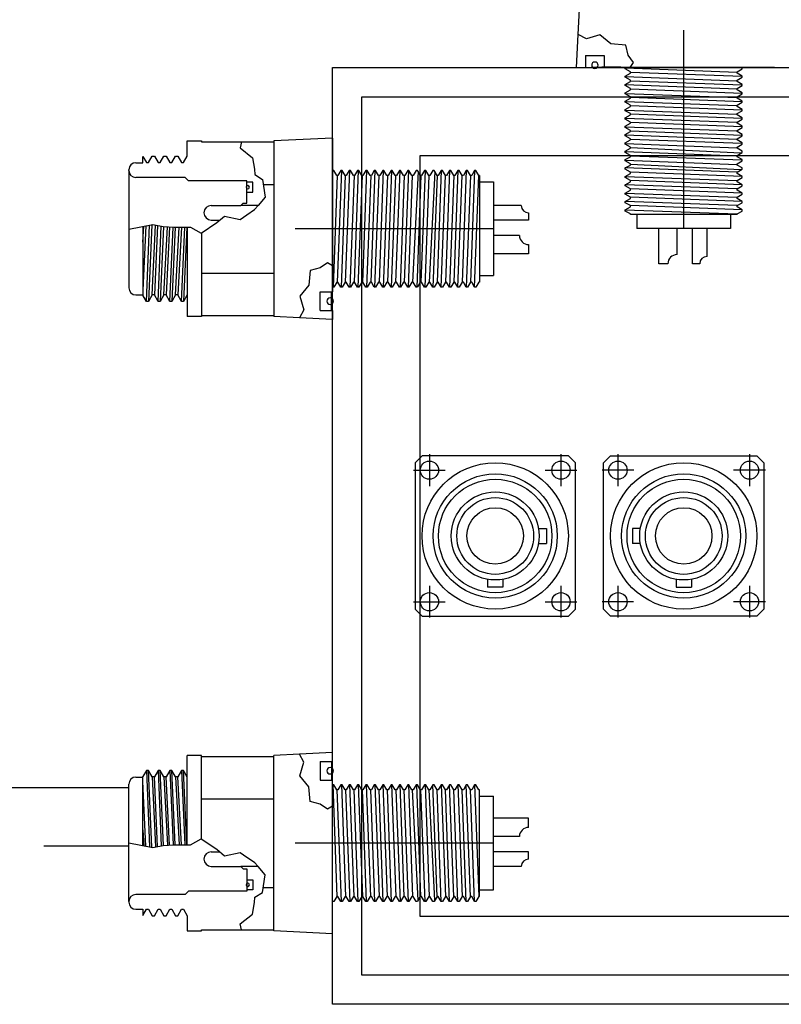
# Model space of a CAD drawing. Extents: x -181 to 162, y 84 to 272.
# Tile 63 of 85: x -44 to -38, y 246 to 254. Entities that reach past the tile are written whole.
import ezdxf

# ---------------------------------------------------------------- set-up
doc = ezdxf.new("R2010")
doc.units = 0
doc.header["$LTSCALE"] = 1.5
doc.header["$MEASUREMENT"] = 0
doc.layers.add('FUCKED_UP_WIRE_HEAD', color=1, linetype='CONTINUOUS')
doc.layers.add('J_BOX_AFT', color=171, linetype='CONTINUOUS')

msp = doc.modelspace()

# ---------------------------------------------------------------- linework, layer by layer
at = {"layer": 'FUCKED_UP_WIRE_HEAD'}
for p, q in [((-43.32947, 247.46393), (-45.05444, 247.46393)), ((-43.32947, 246.96393), (-44.05444, 246.96393))]:
    msp.add_line(p, q, dxfattribs=at)
at = {"layer": 'J_BOX_AFT'}
for p, q in [((-39.49079, 253.89606), (-39.4799, 254.11381)), ((-39.5049, 253.61381), (-39.49079, 253.89606)), ((-38.58947, 252.23881), (-38.58947, 253.9329)), ((-39.42819, 253.71781), (-39.42819, 253.61381)), ((-39.42819, 253.71781), (-39.26833, 253.71781)), ((-39.26833, 253.71781), (-39.26833, 253.61381)), ((-41.58947, 245.61381), (-41.58947, 253.61381)), ((-41.58947, 253.61381), (-35.58947, 253.61381)), ((-39.28776, 253.61381), (-39.36447, 253.61381)), ((-38.90601, 253.61381), (-39.1279, 253.61381)), ((-39.08862, 253.60339), (-39.08862, 253.61381)), ((-39.04482, 253.5781), (-39.08862, 253.60339)), ((-39.08862, 253.54238), (-39.04482, 253.56767)), ((-39.04482, 253.56767), (-39.04482, 253.5781)), ((-37.81447, 253.61381), (-38.90601, 253.61381)), ((-38.13412, 253.5781), (-38.09032, 253.60339)), ((-38.13412, 253.56767), (-38.13412, 253.5781)), ((-38.09032, 253.54238), (-38.13412, 253.56767)), ((-38.09032, 253.60339), (-38.09032, 253.61381)), ((-39.08862, 253.53196), (-39.08862, 253.54238)), ((-39.04482, 253.50667), (-39.08862, 253.53196)), ((-39.08862, 253.47096), (-39.04482, 253.49624)), ((-39.08862, 253.46053), (-39.08862, 253.47096)), ((-39.04482, 253.49624), (-39.04482, 253.50667)), ((-38.13412, 253.50667), (-38.09032, 253.53196)), ((-38.13412, 253.49624), (-38.13412, 253.50667)), ((-38.09032, 253.47096), (-38.13412, 253.49624)), ((-38.09032, 253.53196), (-38.09032, 253.54238)), ((-38.09032, 253.46053), (-38.09032, 253.47096)), ((-39.04482, 253.43524), (-39.08862, 253.46053)), ((-39.08862, 253.39953), (-39.04482, 253.42482)), ((-39.08862, 253.3891), (-39.08862, 253.39953)), ((-39.04482, 253.36381), (-39.08862, 253.3891)), ((-39.04482, 253.42482), (-39.04482, 253.43524)), ((-38.13412, 253.43524), (-38.09032, 253.46053)), ((-38.13412, 253.42482), (-38.13412, 253.43524)), ((-38.09032, 253.39953), (-38.13412, 253.42482)), ((-38.13412, 253.36381), (-38.09032, 253.3891)), ((-38.09032, 253.3891), (-38.09032, 253.39953)), ((-41.33947, 245.86381), (-41.33947, 253.36381)), ((-41.33947, 253.36381), (-35.83947, 253.36381)), ((-39.08862, 253.3281), (-39.04482, 253.35339)), ((-39.08862, 253.31767), (-39.08862, 253.3281)), ((-39.04482, 253.29238), (-39.08862, 253.31767)), ((-39.04482, 253.35339), (-39.04482, 253.36381)), ((-38.13412, 253.35339), (-38.13412, 253.36381)), ((-38.09032, 253.3281), (-38.13412, 253.35339)), ((-38.13412, 253.29238), (-38.09032, 253.31767)), ((-38.09032, 253.31767), (-38.09032, 253.3281)), ((-39.08862, 253.25667), (-39.04482, 253.28196)), ((-39.08862, 253.24624), (-39.08862, 253.25667)), ((-39.04482, 253.22096), (-39.08862, 253.24624)), ((-39.04482, 253.28196), (-39.04482, 253.29238)), ((-39.04482, 253.21053), (-39.04482, 253.22096)), ((-38.13412, 253.28196), (-38.13412, 253.29238)), ((-38.09032, 253.25667), (-38.13412, 253.28196)), ((-38.13412, 253.22096), (-38.09032, 253.24624)), ((-38.13412, 253.21053), (-38.13412, 253.22096)), ((-38.09032, 253.24624), (-38.09032, 253.25667)), ((-39.08862, 253.18524), (-39.04482, 253.21053)), ((-39.08862, 253.17482), (-39.08862, 253.18524)), ((-39.04482, 253.14953), (-39.08862, 253.17482)), ((-39.08862, 253.11381), (-39.04482, 253.1391)), ((-39.04482, 253.1391), (-39.04482, 253.14953)), ((-38.09032, 253.18524), (-38.13412, 253.21053)), ((-38.13412, 253.14953), (-38.09032, 253.17482)), ((-38.13412, 253.1391), (-38.13412, 253.14953)), ((-38.09032, 253.11381), (-38.13412, 253.1391)), ((-38.09032, 253.17482), (-38.09032, 253.18524)), ((-39.08862, 253.10339), (-39.08862, 253.11381)), ((-39.04482, 253.0781), (-39.08862, 253.10339)), ((-39.08862, 253.04238), (-39.04482, 253.06767)), ((-39.04482, 253.06767), (-39.04482, 253.0781)), ((-38.13412, 253.0781), (-38.09032, 253.10339)), ((-38.13412, 253.06767), (-38.13412, 253.0781)), ((-38.09032, 253.04238), (-38.13412, 253.06767)), ((-38.09032, 253.10339), (-38.09032, 253.11381)), ((-42.82947, 252.85737), (-42.82947, 252.98737)), ((-42.82947, 252.98737), (-42.70947, 252.98737)), ((-42.70947, 252.98737), (-42.70947, 252.9788)), ((-42.70947, 252.9788), (-42.36724, 252.9788)), ((-42.36724, 252.9788), (-42.08947, 252.9788)), ((-41.58947, 253.01237), (-42.08947, 252.98737)), ((-42.08947, 252.98737), (-42.08947, 251.48737)), ((-41.58947, 253.01237), (-41.58947, 251.92082)), ((-39.08862, 253.03196), (-39.08862, 253.04238)), ((-39.04482, 253.00667), (-39.08862, 253.03196)), ((-39.08862, 252.97096), (-39.04482, 252.99624)), ((-39.08862, 252.96053), (-39.08862, 252.97096)), ((-39.04482, 252.93524), (-39.08862, 252.96053)), ((-39.04482, 252.99624), (-39.04482, 253.00667)), ((-38.13412, 253.00667), (-38.09032, 253.03196)), ((-38.13412, 252.99624), (-38.13412, 253.00667)), ((-38.09032, 252.97096), (-38.13412, 252.99624)), ((-38.13412, 252.93524), (-38.09032, 252.96053)), ((-38.09032, 253.03196), (-38.09032, 253.04238)), ((-38.09032, 252.96053), (-38.09032, 252.97096)), ((-39.08862, 252.89953), (-39.04482, 252.92482)), ((-39.08862, 252.8891), (-39.08862, 252.89953)), ((-39.04482, 252.86381), (-39.08862, 252.8891)), ((-39.04482, 252.92482), (-39.04482, 252.93524)), ((-38.13412, 252.92482), (-38.13412, 252.93524)), ((-38.09032, 252.89953), (-38.13412, 252.92482)), ((-38.13412, 252.86381), (-38.09032, 252.8891)), ((-38.09032, 252.8891), (-38.09032, 252.89953)), ((-43.26947, 252.80187), (-43.20947, 252.80187)), ((-43.20947, 252.85433), (-43.17947, 252.80237)), ((-43.20947, 252.80187), (-43.20947, 252.85433)), ((-43.17947, 252.80237), (-43.16122, 252.80237)), ((-43.16122, 252.80237), (-43.12947, 252.85737)), ((-43.12947, 252.85737), (-43.11122, 252.85737)), ((-43.11122, 252.85737), (-43.07947, 252.80237)), ((-43.07947, 252.80237), (-43.06122, 252.80237)), ((-43.06122, 252.80237), (-43.02947, 252.85737)), ((-43.02947, 252.85737), (-43.01122, 252.85737)), ((-43.01122, 252.85737), (-42.97947, 252.80237)), ((-42.97947, 252.80237), (-42.96122, 252.80237)), ((-42.96122, 252.80237), (-42.92947, 252.85737)), ((-42.92947, 252.85737), (-42.91122, 252.85737)), ((-42.91122, 252.85737), (-42.87947, 252.80237)), ((-42.87947, 252.80237), (-42.86122, 252.80237)), ((-42.86122, 252.80237), (-42.82947, 252.85737)), ((-40.83947, 246.36381), (-40.83947, 252.86381)), ((-40.83947, 252.86381), (-36.33947, 252.86381)), ((-39.08862, 252.8281), (-39.04482, 252.85339)), ((-39.08862, 252.81767), (-39.08862, 252.8281)), ((-39.04482, 252.79238), (-39.08862, 252.81767)), ((-39.04482, 252.85339), (-39.04482, 252.86381)), ((-39.04482, 252.78196), (-39.04482, 252.79238)), ((-38.13412, 252.85339), (-38.13412, 252.86381)), ((-38.09032, 252.8281), (-38.13412, 252.85339)), ((-38.13412, 252.79238), (-38.09032, 252.81767)), ((-38.13412, 252.78196), (-38.13412, 252.79238)), ((-38.09032, 252.81767), (-38.09032, 252.8281)), ((-43.32947, 252.73587), (-43.32947, 252.74187)), ((-43.32947, 252.73587), (-43.32947, 251.73887)), ((-41.57904, 252.73652), (-41.58947, 252.73652)), ((-41.55375, 252.69272), (-41.57904, 252.73652)), ((-41.51804, 252.73652), (-41.54333, 252.69272)), ((-41.50761, 252.73652), (-41.51804, 252.73652)), ((-41.48232, 252.69272), (-41.50761, 252.73652)), ((-41.44661, 252.73652), (-41.4719, 252.69272)), ((-41.43618, 252.73652), (-41.44661, 252.73652)), ((-41.4109, 252.69272), (-41.43618, 252.73652)), ((-41.37518, 252.73652), (-41.40047, 252.69272)), ((-41.36476, 252.73652), (-41.37518, 252.73652)), ((-41.33947, 252.69272), (-41.36476, 252.73652)), ((-41.30375, 252.73652), (-41.32904, 252.69272)), ((-41.29333, 252.73652), (-41.30375, 252.73652)), ((-41.26804, 252.69272), (-41.29333, 252.73652)), ((-41.23232, 252.73652), (-41.25761, 252.69272)), ((-41.2219, 252.73652), (-41.23232, 252.73652)), ((-41.19661, 252.69272), (-41.2219, 252.73652)), ((-41.1609, 252.73652), (-41.18618, 252.69272)), ((-41.15047, 252.73652), (-41.1609, 252.73652)), ((-41.12518, 252.69272), (-41.15047, 252.73652)), ((-41.08947, 252.73652), (-41.11476, 252.69272)), ((-41.07904, 252.73652), (-41.08947, 252.73652)), ((-41.05375, 252.69272), (-41.07904, 252.73652)), ((-41.01804, 252.73652), (-41.04333, 252.69272)), ((-41.00761, 252.73652), (-41.01804, 252.73652)), ((-40.98232, 252.69272), (-41.00761, 252.73652)), ((-40.94661, 252.73652), (-40.9719, 252.69272)), ((-40.93618, 252.73652), (-40.94661, 252.73652)), ((-40.9109, 252.69272), (-40.93618, 252.73652)), ((-40.87518, 252.73652), (-40.90047, 252.69272)), ((-40.86476, 252.73652), (-40.87518, 252.73652)), ((-40.83947, 252.69272), (-40.86476, 252.73652)), ((-40.80375, 252.73652), (-40.82904, 252.69272)), ((-40.79333, 252.73652), (-40.80375, 252.73652)), ((-40.76804, 252.69272), (-40.79333, 252.73652)), ((-40.73232, 252.73652), (-40.75761, 252.69272)), ((-40.7219, 252.73652), (-40.73232, 252.73652)), ((-40.69661, 252.69272), (-40.7219, 252.73652)), ((-40.6609, 252.73652), (-40.68618, 252.69272)), ((-40.65047, 252.73652), (-40.6609, 252.73652)), ((-40.62518, 252.69272), (-40.65047, 252.73652)), ((-40.58947, 252.73652), (-40.61476, 252.69272)), ((-40.57904, 252.73652), (-40.58947, 252.73652)), ((-40.55375, 252.69272), (-40.57904, 252.73652)), ((-40.51804, 252.73652), (-40.54333, 252.69272)), ((-40.50761, 252.73652), (-40.51804, 252.73652)), ((-40.48232, 252.69272), (-40.50761, 252.73652)), ((-40.44661, 252.73652), (-40.4719, 252.69272)), ((-40.43618, 252.73652), (-40.44661, 252.73652)), ((-40.4109, 252.69272), (-40.43618, 252.73652)), ((-40.37518, 252.73652), (-40.40047, 252.69272)), ((-40.36476, 252.73652), (-40.37518, 252.73652)), ((-40.33947, 252.69272), (-40.36476, 252.73652)), ((-39.08862, 252.75667), (-39.04482, 252.78196)), ((-39.08862, 252.74624), (-39.08862, 252.75667)), ((-39.04482, 252.72096), (-39.08862, 252.74624)), ((-39.08862, 252.68524), (-39.04482, 252.71053)), ((-39.04482, 252.71053), (-39.04482, 252.72096)), ((-38.09032, 252.75667), (-38.13412, 252.78196)), ((-38.13412, 252.72096), (-38.09032, 252.74624)), ((-38.13412, 252.71053), (-38.13412, 252.72096)), ((-38.09032, 252.68524), (-38.13412, 252.71053)), ((-38.09032, 252.74624), (-38.09032, 252.75667)), ((-42.84747, 252.67587), (-43.26947, 252.67587)), ((-42.81897, 252.64737), (-42.84747, 252.67587)), ((-42.32247, 252.64737), (-42.81897, 252.64737)), ((-42.32247, 252.63487), (-42.32247, 252.64737)), ((-41.54333, 252.69272), (-41.55375, 252.69272)), ((-41.4719, 252.69272), (-41.48232, 252.69272)), ((-41.40047, 252.69272), (-41.4109, 252.69272)), ((-41.32904, 252.69272), (-41.33947, 252.69272)), ((-41.25761, 252.69272), (-41.26804, 252.69272)), ((-41.18618, 252.69272), (-41.19661, 252.69272)), ((-41.11476, 252.69272), (-41.12518, 252.69272)), ((-41.04333, 252.69272), (-41.05375, 252.69272)), ((-40.9719, 252.69272), (-40.98232, 252.69272)), ((-40.90047, 252.69272), (-40.9109, 252.69272)), ((-40.82904, 252.69272), (-40.83947, 252.69272)), ((-40.75761, 252.69272), (-40.76804, 252.69272)), ((-40.68618, 252.69272), (-40.69661, 252.69272)), ((-40.61476, 252.69272), (-40.62518, 252.69272)), ((-40.54333, 252.69272), (-40.55375, 252.69272)), ((-40.4719, 252.69272), (-40.48232, 252.69272)), ((-40.40047, 252.69272), (-40.4109, 252.69272)), ((-40.33447, 252.69272), (-40.33947, 252.69272)), ((-40.33447, 252.69272), (-40.33447, 251.78202)), ((-40.33447, 252.63737), (-40.21447, 252.63737)), ((-40.21447, 252.63737), (-40.21447, 251.83737)), ((-39.08862, 252.67482), (-39.08862, 252.68524)), ((-39.04482, 252.64953), (-39.08862, 252.67482)), ((-39.08862, 252.61381), (-39.04482, 252.6391)), ((-39.04482, 252.6391), (-39.04482, 252.64953)), ((-38.13412, 252.64953), (-38.09032, 252.67482)), ((-38.13412, 252.6391), (-38.13412, 252.64953)), ((-38.09032, 252.61381), (-38.13412, 252.6391)), ((-38.09032, 252.67482), (-38.09032, 252.68524)), ((-42.32247, 252.45644), (-42.32247, 252.54987)), ((-42.1815, 252.61553), (-42.08947, 252.61553)), ((-39.08862, 252.60339), (-39.08862, 252.61381)), ((-39.04482, 252.5781), (-39.08862, 252.60339)), ((-39.08862, 252.54238), (-39.04482, 252.56767)), ((-39.08862, 252.53196), (-39.08862, 252.54238)), ((-39.04482, 252.56767), (-39.04482, 252.5781)), ((-38.13412, 252.5781), (-38.09032, 252.60339)), ((-38.13412, 252.56767), (-38.13412, 252.5781)), ((-38.09032, 252.54238), (-38.13412, 252.56767)), ((-38.09032, 252.60339), (-38.09032, 252.61381)), ((-38.09032, 252.53196), (-38.09032, 252.54238)), ((-42.37247, 252.43644), (-42.35247, 252.45644)), ((-42.35247, 252.45644), (-42.32247, 252.45644)), ((-39.04482, 252.50667), (-39.08862, 252.53196)), ((-39.08862, 252.47096), (-39.04482, 252.49624)), ((-39.08862, 252.46053), (-39.08862, 252.47096)), ((-39.04482, 252.43524), (-39.08862, 252.46053)), ((-39.04482, 252.49624), (-39.04482, 252.50667)), ((-38.13412, 252.50667), (-38.09032, 252.53196)), ((-38.13412, 252.49624), (-38.13412, 252.50667)), ((-38.09032, 252.47096), (-38.13412, 252.49624)), ((-38.13412, 252.43524), (-38.09032, 252.46053)), ((-38.09032, 252.46053), (-38.09032, 252.47096)), ((-42.62472, 252.43644), (-42.37247, 252.43644)), ((-42.22517, 252.43644), (-42.37247, 252.43644)), ((-39.97697, 252.43644), (-40.21447, 252.43644)), ((-39.91447, 252.37394), (-39.91447, 252.31144)), ((-39.08862, 252.39953), (-39.04482, 252.42482)), ((-39.08862, 252.3891), (-39.08862, 252.39953)), ((-39.04482, 252.36381), (-39.08862, 252.3891)), ((-39.04482, 252.42482), (-39.04482, 252.43524)), ((-38.13412, 252.42482), (-38.13412, 252.43524)), ((-38.09032, 252.39953), (-38.13412, 252.42482)), ((-38.13412, 252.36381), (-38.09032, 252.3891)), ((-38.09032, 252.3891), (-38.09032, 252.39953)), ((-42.62472, 252.31144), (-42.55195, 252.31144)), ((-39.91447, 252.31144), (-40.21447, 252.31144)), ((-39.04482, 252.35881), (-39.04482, 252.36381)), ((-38.13412, 252.35881), (-39.04482, 252.35881)), ((-38.98947, 252.35881), (-38.98947, 252.23881)), ((-38.18947, 252.35881), (-38.18947, 252.23881)), ((-38.13412, 252.35881), (-38.13412, 252.36381)), ((-43.20947, 252.25749), (-43.20947, 251.66933)), ((-42.82947, 252.25168), (-42.82947, 251.48737)), ((-40.21447, 252.23737), (-41.90855, 252.23737)), ((-38.18947, 252.23881), (-38.98947, 252.23881)), ((-38.80247, 251.93881), (-38.80247, 252.23881)), ((-38.64647, 252.01681), (-38.64647, 252.23881)), ((-38.51539, 251.93881), (-38.51539, 252.23881)), ((-38.39039, 252.00131), (-38.39039, 252.23881)), ((-42.70947, 252.19957), (-42.70947, 251.48737)), ((-39.99247, 252.18037), (-40.21447, 252.18037)), ((-39.91447, 252.10237), (-39.91447, 252.02437)), ((-39.91447, 252.02437), (-40.21447, 252.02437)), ((-41.58947, 251.92082), (-41.58947, 251.69893)), ((-38.72447, 251.93881), (-38.80247, 251.93881)), ((-38.45289, 251.93881), (-38.51539, 251.93881)), ((-42.70947, 251.8592), (-42.08947, 251.8592)), ((-41.55375, 251.78202), (-41.57904, 251.73822)), ((-41.54333, 251.78202), (-41.55375, 251.78202)), ((-41.51804, 251.73822), (-41.54333, 251.78202)), ((-41.48232, 251.78202), (-41.50761, 251.73822)), ((-41.4719, 251.78202), (-41.48232, 251.78202)), ((-41.44661, 251.73822), (-41.4719, 251.78202)), ((-41.4109, 251.78202), (-41.43618, 251.73822)), ((-41.40047, 251.78202), (-41.4109, 251.78202)), ((-41.37518, 251.73822), (-41.40047, 251.78202)), ((-41.33947, 251.78202), (-41.36476, 251.73822)), ((-41.32904, 251.78202), (-41.33947, 251.78202)), ((-41.30375, 251.73822), (-41.32904, 251.78202)), ((-41.26804, 251.78202), (-41.29333, 251.73822)), ((-41.25761, 251.78202), (-41.26804, 251.78202)), ((-41.23232, 251.73822), (-41.25761, 251.78202)), ((-41.19661, 251.78202), (-41.2219, 251.73822)), ((-41.18618, 251.78202), (-41.19661, 251.78202)), ((-41.1609, 251.73822), (-41.18618, 251.78202)), ((-41.12518, 251.78202), (-41.15047, 251.73822)), ((-41.11476, 251.78202), (-41.12518, 251.78202)), ((-41.08947, 251.73822), (-41.11476, 251.78202)), ((-41.05375, 251.78202), (-41.07904, 251.73822)), ((-41.04333, 251.78202), (-41.05375, 251.78202)), ((-41.01804, 251.73822), (-41.04333, 251.78202)), ((-40.98232, 251.78202), (-41.00761, 251.73822)), ((-40.9719, 251.78202), (-40.98232, 251.78202)), ((-40.94661, 251.73822), (-40.9719, 251.78202)), ((-40.9109, 251.78202), (-40.93618, 251.73822)), ((-40.90047, 251.78202), (-40.9109, 251.78202)), ((-40.87518, 251.73822), (-40.90047, 251.78202)), ((-40.83947, 251.78202), (-40.86476, 251.73822)), ((-40.82904, 251.78202), (-40.83947, 251.78202)), ((-40.80375, 251.73822), (-40.82904, 251.78202)), ((-40.76804, 251.78202), (-40.79333, 251.73822)), ((-40.75761, 251.78202), (-40.76804, 251.78202)), ((-40.73232, 251.73822), (-40.75761, 251.78202)), ((-40.69661, 251.78202), (-40.7219, 251.73822)), ((-40.68618, 251.78202), (-40.69661, 251.78202)), ((-40.6609, 251.73822), (-40.68618, 251.78202)), ((-40.62518, 251.78202), (-40.65047, 251.73822)), ((-40.61476, 251.78202), (-40.62518, 251.78202)), ((-40.58947, 251.73822), (-40.61476, 251.78202)), ((-40.55375, 251.78202), (-40.57904, 251.73822)), ((-40.54333, 251.78202), (-40.55375, 251.78202)), ((-40.51804, 251.73822), (-40.54333, 251.78202)), ((-40.48232, 251.78202), (-40.50761, 251.73822)), ((-40.4719, 251.78202), (-40.48232, 251.78202)), ((-40.44661, 251.73822), (-40.4719, 251.78202)), ((-40.4109, 251.78202), (-40.43618, 251.73822)), ((-40.40047, 251.78202), (-40.4109, 251.78202)), ((-40.37518, 251.73822), (-40.40047, 251.78202)), ((-40.33947, 251.78202), (-40.36476, 251.73822)), ((-40.33447, 251.78202), (-40.33947, 251.78202)), ((-40.33447, 251.83737), (-40.21447, 251.83737)), ((-43.32947, 251.73887), (-43.32947, 251.73287)), ((-41.69347, 251.69893), (-41.58947, 251.69893)), ((-41.69347, 251.53908), (-41.69347, 251.69893)), ((-41.57904, 251.73822), (-41.58947, 251.73822)), ((-41.50761, 251.73822), (-41.51804, 251.73822)), ((-41.43618, 251.73822), (-41.44661, 251.73822)), ((-41.36476, 251.73822), (-41.37518, 251.73822)), ((-41.29333, 251.73822), (-41.30375, 251.73822)), ((-41.2219, 251.73822), (-41.23232, 251.73822)), ((-41.15047, 251.73822), (-41.1609, 251.73822)), ((-41.07904, 251.73822), (-41.08947, 251.73822)), ((-41.00761, 251.73822), (-41.01804, 251.73822)), ((-40.93618, 251.73822), (-40.94661, 251.73822)), ((-40.86476, 251.73822), (-40.87518, 251.73822)), ((-40.79333, 251.73822), (-40.80375, 251.73822)), ((-40.7219, 251.73822), (-40.73232, 251.73822)), ((-40.65047, 251.73822), (-40.6609, 251.73822)), ((-40.57904, 251.73822), (-40.58947, 251.73822)), ((-40.50761, 251.73822), (-40.51804, 251.73822)), ((-40.43618, 251.73822), (-40.44661, 251.73822)), ((-40.36476, 251.73822), (-40.37518, 251.73822)), ((-43.26947, 251.67287), (-43.20947, 251.67287)), ((-43.17947, 251.61737), (-43.20947, 251.66933)), ((-43.16122, 251.61737), (-43.17947, 251.61737)), ((-43.12947, 251.67237), (-43.16122, 251.61737)), ((-43.11122, 251.67237), (-43.12947, 251.67237)), ((-43.07947, 251.61737), (-43.11122, 251.67237)), ((-43.06122, 251.61737), (-43.07947, 251.61737)), ((-43.02947, 251.67237), (-43.06122, 251.61737)), ((-43.01122, 251.67237), (-43.02947, 251.67237)), ((-42.97947, 251.61737), (-43.01122, 251.67237)), ((-42.96122, 251.61737), (-42.97947, 251.61737)), ((-42.92947, 251.67237), (-42.96122, 251.61737)), ((-42.91122, 251.67237), (-42.92947, 251.67237)), ((-42.87947, 251.61737), (-42.91122, 251.67237)), ((-42.86122, 251.61737), (-42.87947, 251.61737)), ((-42.82947, 251.67237), (-42.86122, 251.61737)), ((-41.69347, 251.53908), (-41.58947, 251.53908)), ((-41.58947, 251.53908), (-41.58947, 251.46237)), ((-42.70947, 251.48737), (-42.82947, 251.48737)), ((-42.70947, 251.49594), (-42.08947, 251.49594)), ((-41.87172, 251.47648), (-42.08947, 251.48737)), ((-41.58947, 251.46237), (-41.87172, 251.47648)), ((-40.7617, 250.31128), (-40.7617, 250.04023)), ((-39.63781, 250.31128), (-39.63781, 250.04023)), ((-39.15141, 250.31128), (-39.15141, 250.04023)), ((-38.02752, 250.31128), (-38.02752, 250.04023)), ((-40.89723, 250.17576), (-40.62617, 250.17576)), ((-39.77334, 250.17576), (-39.50229, 250.17576)), ((-39.01589, 250.17576), (-39.28694, 250.17576)), ((-37.892, 250.17576), (-38.16305, 250.17576)), ((-40.7617, 249.18739), (-40.7617, 248.91634)), ((-39.63781, 249.18739), (-39.63781, 248.91634)), ((-39.15141, 249.18739), (-39.15141, 248.91634)), ((-38.02752, 249.18739), (-38.02752, 248.91634)), ((-40.89723, 249.05187), (-40.62617, 249.05187)), ((-39.77198, 249.05187), (-39.50229, 249.05187)), ((-39.01724, 249.05187), (-39.28694, 249.05187)), ((-37.892, 249.05187), (-38.16305, 249.05187)), ((-41.87172, 247.75115), (-42.08947, 247.74026)), ((-41.58947, 247.76526), (-41.87172, 247.75115)), ((-41.58947, 247.68855), (-41.58947, 247.76526)), ((-42.82947, 246.97594), (-42.82947, 247.74026)), ((-42.70947, 247.74026), (-42.82947, 247.74026)), ((-42.70947, 247.02806), (-42.70947, 247.74026)), ((-42.70947, 247.73169), (-42.08947, 247.73169)), ((-42.08947, 246.24026), (-42.08947, 247.74026)), ((-41.69347, 247.68855), (-41.58947, 247.68855)), ((-41.69347, 247.68855), (-41.69347, 247.52869)), ((-43.17947, 247.61026), (-43.20947, 247.5583)), ((-43.16122, 247.61026), (-43.17947, 247.61026)), ((-43.12947, 247.55526), (-43.16122, 247.61026)), ((-43.07947, 247.61026), (-43.11122, 247.55526)), ((-43.06122, 247.61026), (-43.07947, 247.61026)), ((-43.02947, 247.55526), (-43.06122, 247.61026)), ((-42.97947, 247.61026), (-43.01122, 247.55526)), ((-42.96122, 247.61026), (-42.97947, 247.61026)), ((-42.92947, 247.55526), (-42.96122, 247.61026)), ((-42.87947, 247.61026), (-42.91122, 247.55526)), ((-42.86122, 247.61026), (-42.87947, 247.61026)), ((-42.82947, 247.55526), (-42.86122, 247.61026)), ((-43.32947, 247.48876), (-43.32947, 247.49476)), ((-43.26947, 247.55476), (-43.20947, 247.55476)), ((-43.20947, 246.97013), (-43.20947, 247.5583)), ((-43.11122, 247.55526), (-43.12947, 247.55526)), ((-43.01122, 247.55526), (-43.02947, 247.55526)), ((-42.91122, 247.55526), (-42.92947, 247.55526)), ((-41.69347, 247.52869), (-41.58947, 247.52869)), ((-41.58947, 247.30681), (-41.58947, 247.52869)), ((-43.32947, 246.49176), (-43.32947, 247.48876)), ((-41.57904, 247.48941), (-41.58947, 247.48941)), ((-41.55375, 247.44561), (-41.57904, 247.48941)), ((-41.54333, 247.44561), (-41.55375, 247.44561)), ((-41.51804, 247.48941), (-41.54333, 247.44561)), ((-41.50761, 247.48941), (-41.51804, 247.48941)), ((-41.48232, 247.44561), (-41.50761, 247.48941)), ((-41.4719, 247.44561), (-41.48232, 247.44561)), ((-41.44661, 247.48941), (-41.4719, 247.44561)), ((-41.43618, 247.48941), (-41.44661, 247.48941)), ((-41.4109, 247.44561), (-41.43618, 247.48941)), ((-41.40047, 247.44561), (-41.4109, 247.44561)), ((-41.37518, 247.48941), (-41.40047, 247.44561)), ((-41.36476, 247.48941), (-41.37518, 247.48941)), ((-41.33947, 247.44561), (-41.36476, 247.48941)), ((-41.32904, 247.44561), (-41.33947, 247.44561)), ((-41.30375, 247.48941), (-41.32904, 247.44561)), ((-41.29333, 247.48941), (-41.30375, 247.48941)), ((-41.26804, 247.44561), (-41.29333, 247.48941)), ((-41.25761, 247.44561), (-41.26804, 247.44561)), ((-41.23232, 247.48941), (-41.25761, 247.44561)), ((-41.2219, 247.48941), (-41.23232, 247.48941)), ((-41.19661, 247.44561), (-41.2219, 247.48941)), ((-41.18618, 247.44561), (-41.19661, 247.44561)), ((-41.1609, 247.48941), (-41.18618, 247.44561)), ((-41.15047, 247.48941), (-41.1609, 247.48941)), ((-41.12518, 247.44561), (-41.15047, 247.48941)), ((-41.11476, 247.44561), (-41.12518, 247.44561)), ((-41.08947, 247.48941), (-41.11476, 247.44561)), ((-41.07904, 247.48941), (-41.08947, 247.48941)), ((-41.05375, 247.44561), (-41.07904, 247.48941)), ((-41.04333, 247.44561), (-41.05375, 247.44561)), ((-41.01804, 247.48941), (-41.04333, 247.44561)), ((-41.00761, 247.48941), (-41.01804, 247.48941)), ((-40.98232, 247.44561), (-41.00761, 247.48941)), ((-40.9719, 247.44561), (-40.98232, 247.44561)), ((-40.94661, 247.48941), (-40.9719, 247.44561)), ((-40.93618, 247.48941), (-40.94661, 247.48941)), ((-40.9109, 247.44561), (-40.93618, 247.48941)), ((-40.90047, 247.44561), (-40.9109, 247.44561)), ((-40.87518, 247.48941), (-40.90047, 247.44561)), ((-40.86476, 247.48941), (-40.87518, 247.48941)), ((-40.83947, 247.44561), (-40.86476, 247.48941)), ((-40.82904, 247.44561), (-40.83947, 247.44561)), ((-40.80375, 247.48941), (-40.82904, 247.44561)), ((-40.79333, 247.48941), (-40.80375, 247.48941)), ((-40.76804, 247.44561), (-40.79333, 247.48941)), ((-40.75761, 247.44561), (-40.76804, 247.44561)), ((-40.73232, 247.48941), (-40.75761, 247.44561)), ((-40.7219, 247.48941), (-40.73232, 247.48941)), ((-40.69661, 247.44561), (-40.7219, 247.48941)), ((-40.68618, 247.44561), (-40.69661, 247.44561)), ((-40.6609, 247.48941), (-40.68618, 247.44561)), ((-40.65047, 247.48941), (-40.6609, 247.48941)), ((-40.62518, 247.44561), (-40.65047, 247.48941)), ((-40.61476, 247.44561), (-40.62518, 247.44561)), ((-40.58947, 247.48941), (-40.61476, 247.44561)), ((-40.57904, 247.48941), (-40.58947, 247.48941)), ((-40.55375, 247.44561), (-40.57904, 247.48941)), ((-40.54333, 247.44561), (-40.55375, 247.44561)), ((-40.51804, 247.48941), (-40.54333, 247.44561)), ((-40.50761, 247.48941), (-40.51804, 247.48941)), ((-40.48232, 247.44561), (-40.50761, 247.48941)), ((-40.4719, 247.44561), (-40.48232, 247.44561)), ((-40.44661, 247.48941), (-40.4719, 247.44561)), ((-40.43618, 247.48941), (-40.44661, 247.48941)), ((-40.4109, 247.44561), (-40.43618, 247.48941)), ((-40.40047, 247.44561), (-40.4109, 247.44561)), ((-40.37518, 247.48941), (-40.40047, 247.44561)), ((-40.36476, 247.48941), (-40.37518, 247.48941)), ((-40.33947, 247.44561), (-40.36476, 247.48941)), ((-40.33447, 247.44561), (-40.33947, 247.44561)), ((-40.33447, 246.53491), (-40.33447, 247.44561)), ((-42.70947, 247.36842), (-42.08947, 247.36842)), ((-40.33447, 247.39026), (-40.21447, 247.39026)), ((-40.21447, 246.59026), (-40.21447, 247.39026)), ((-41.58947, 246.21526), (-41.58947, 247.30681)), ((-39.91447, 247.20326), (-40.21447, 247.20326)), ((-39.91447, 247.12526), (-39.91447, 247.20326)), ((-40.21447, 246.99026), (-41.90855, 246.99026)), ((-39.99247, 247.04726), (-40.21447, 247.04726)), ((-42.62472, 246.91618), (-42.55195, 246.91618)), ((-39.91447, 246.91618), (-40.21447, 246.91618)), ((-39.91447, 246.85368), (-39.91447, 246.91618)), ((-42.62472, 246.79118), (-42.37247, 246.79118)), ((-42.37247, 246.79118), (-42.35247, 246.77118)), ((-42.22517, 246.79118), (-42.37247, 246.79118)), ((-42.35247, 246.77118), (-42.32247, 246.77118)), ((-42.32247, 246.77118), (-42.32247, 246.67776)), ((-39.97697, 246.79118), (-40.21447, 246.79118)), ((-42.81897, 246.58026), (-42.84747, 246.55176)), ((-42.32247, 246.58026), (-42.81897, 246.58026)), ((-42.32247, 246.59276), (-42.32247, 246.58026)), ((-42.1815, 246.61209), (-42.08947, 246.61209)), ((-40.33447, 246.59026), (-40.21447, 246.59026)), ((-43.32947, 246.49176), (-43.32947, 246.48576)), ((-42.84747, 246.55176), (-43.26947, 246.55176)), ((-41.57904, 246.49111), (-41.58947, 246.49111)), ((-41.55375, 246.53491), (-41.57904, 246.49111)), ((-41.54333, 246.53491), (-41.55375, 246.53491)), ((-41.51804, 246.49111), (-41.54333, 246.53491)), ((-41.50761, 246.49111), (-41.51804, 246.49111)), ((-41.48232, 246.53491), (-41.50761, 246.49111)), ((-41.4719, 246.53491), (-41.48232, 246.53491)), ((-41.44661, 246.49111), (-41.4719, 246.53491)), ((-41.43618, 246.49111), (-41.44661, 246.49111)), ((-41.4109, 246.53491), (-41.43618, 246.49111)), ((-41.40047, 246.53491), (-41.4109, 246.53491)), ((-41.37518, 246.49111), (-41.40047, 246.53491)), ((-41.36476, 246.49111), (-41.37518, 246.49111)), ((-41.33947, 246.53491), (-41.36476, 246.49111)), ((-41.32904, 246.53491), (-41.33947, 246.53491)), ((-41.30375, 246.49111), (-41.32904, 246.53491)), ((-41.29333, 246.49111), (-41.30375, 246.49111)), ((-41.26804, 246.53491), (-41.29333, 246.49111)), ((-41.25761, 246.53491), (-41.26804, 246.53491)), ((-41.23232, 246.49111), (-41.25761, 246.53491)), ((-41.2219, 246.49111), (-41.23232, 246.49111)), ((-41.19661, 246.53491), (-41.2219, 246.49111)), ((-41.18618, 246.53491), (-41.19661, 246.53491)), ((-41.1609, 246.49111), (-41.18618, 246.53491)), ((-41.15047, 246.49111), (-41.1609, 246.49111)), ((-41.12518, 246.53491), (-41.15047, 246.49111)), ((-41.11476, 246.53491), (-41.12518, 246.53491)), ((-41.08947, 246.49111), (-41.11476, 246.53491)), ((-41.07904, 246.49111), (-41.08947, 246.49111)), ((-41.05375, 246.53491), (-41.07904, 246.49111)), ((-41.04333, 246.53491), (-41.05375, 246.53491)), ((-41.01804, 246.49111), (-41.04333, 246.53491)), ((-41.00761, 246.49111), (-41.01804, 246.49111)), ((-40.98232, 246.53491), (-41.00761, 246.49111)), ((-40.9719, 246.53491), (-40.98232, 246.53491)), ((-40.94661, 246.49111), (-40.9719, 246.53491)), ((-40.93618, 246.49111), (-40.94661, 246.49111)), ((-40.9109, 246.53491), (-40.93618, 246.49111)), ((-40.90047, 246.53491), (-40.9109, 246.53491)), ((-40.87518, 246.49111), (-40.90047, 246.53491)), ((-40.86476, 246.49111), (-40.87518, 246.49111)), ((-40.83947, 246.53491), (-40.86476, 246.49111)), ((-40.82904, 246.53491), (-40.83947, 246.53491)), ((-40.80375, 246.49111), (-40.82904, 246.53491)), ((-40.79333, 246.49111), (-40.80375, 246.49111)), ((-40.76804, 246.53491), (-40.79333, 246.49111)), ((-40.75761, 246.53491), (-40.76804, 246.53491)), ((-40.73232, 246.49111), (-40.75761, 246.53491)), ((-40.7219, 246.49111), (-40.73232, 246.49111)), ((-40.69661, 246.53491), (-40.7219, 246.49111)), ((-40.68618, 246.53491), (-40.69661, 246.53491)), ((-40.6609, 246.49111), (-40.68618, 246.53491)), ((-40.65047, 246.49111), (-40.6609, 246.49111)), ((-40.62518, 246.53491), (-40.65047, 246.49111)), ((-40.61476, 246.53491), (-40.62518, 246.53491)), ((-40.58947, 246.49111), (-40.61476, 246.53491)), ((-40.57904, 246.49111), (-40.58947, 246.49111)), ((-40.55375, 246.53491), (-40.57904, 246.49111)), ((-40.54333, 246.53491), (-40.55375, 246.53491)), ((-40.51804, 246.49111), (-40.54333, 246.53491)), ((-40.50761, 246.49111), (-40.51804, 246.49111)), ((-40.48232, 246.53491), (-40.50761, 246.49111)), ((-40.4719, 246.53491), (-40.48232, 246.53491)), ((-40.44661, 246.49111), (-40.4719, 246.53491)), ((-40.43618, 246.49111), (-40.44661, 246.49111)), ((-40.4109, 246.53491), (-40.43618, 246.49111)), ((-40.40047, 246.53491), (-40.4109, 246.53491)), ((-40.37518, 246.49111), (-40.40047, 246.53491)), ((-40.36476, 246.49111), (-40.37518, 246.49111)), ((-40.33947, 246.53491), (-40.36476, 246.49111)), ((-40.33447, 246.53491), (-40.33947, 246.53491)), ((-43.26947, 246.42576), (-43.20947, 246.42576)), ((-43.20947, 246.42576), (-43.20947, 246.3733)), ((-43.20947, 246.3733), (-43.17947, 246.42526)), ((-43.17947, 246.42526), (-43.16122, 246.42526)), ((-43.16122, 246.42526), (-43.12947, 246.37026)), ((-43.11122, 246.37026), (-43.07947, 246.42526)), ((-43.07947, 246.42526), (-43.06122, 246.42526)), ((-43.06122, 246.42526), (-43.02947, 246.37026)), ((-43.01122, 246.37026), (-42.97947, 246.42526)), ((-42.97947, 246.42526), (-42.96122, 246.42526)), ((-42.96122, 246.42526), (-42.92947, 246.37026)), ((-42.91122, 246.37026), (-42.87947, 246.42526)), ((-42.87947, 246.42526), (-42.86122, 246.42526)), ((-42.86122, 246.42526), (-42.82947, 246.37026)), ((-43.12947, 246.37026), (-43.11122, 246.37026)), ((-43.02947, 246.37026), (-43.01122, 246.37026)), ((-42.92947, 246.37026), (-42.91122, 246.37026)), ((-42.82947, 246.37026), (-42.82947, 246.24026)), ((-36.33947, 246.36381), (-40.83947, 246.36381)), ((-42.82947, 246.24026), (-42.70947, 246.24026)), ((-42.70947, 246.24026), (-42.70947, 246.24883)), ((-42.70947, 246.24883), (-42.36724, 246.24883)), ((-42.36724, 246.24883), (-42.08947, 246.24883)), ((-41.58947, 246.21526), (-42.08947, 246.24026)), ((-35.83947, 245.86381), (-41.33947, 245.86381)), ((-35.58947, 245.61381), (-41.58947, 245.61381))]:
    msp.add_line(p, q, dxfattribs=at)
at = {"layer": 'J_BOX_AFT', "color": 5}
for p, q in [((-39.4206, 253.8585), (-39.49079, 253.89606)), ((-39.3057, 253.8939), (-39.4206, 253.8585)), ((-39.21143, 253.81719), (-39.3057, 253.8939)), ((-39.08474, 253.80539), (-39.21143, 253.81719)), ((-39.06412, 253.71984), (-39.08474, 253.80539)), ((-39.01993, 253.65788), (-39.06412, 253.71984)), ((-39.04645, 253.61381), (-39.01993, 253.65788)), ((-39.28776, 253.62181), (-39.1279, 253.62181)), ((-38.13412, 253.57289), (-39.08862, 253.6086)), ((-38.09032, 253.53717), (-39.04482, 253.57289)), ((-39.08862, 253.53717), (-38.13412, 253.50146)), ((-38.13412, 253.43003), (-39.08862, 253.46574)), ((-39.04482, 253.50146), (-38.09032, 253.46574)), ((-39.08862, 253.39431), (-38.13412, 253.3586)), ((-38.09032, 253.39431), (-39.04482, 253.43003)), ((-38.13412, 253.28717), (-39.08862, 253.32289)), ((-38.09032, 253.32289), (-39.04482, 253.3586)), ((-39.08862, 253.25146), (-38.13412, 253.21574)), ((-38.09032, 253.25146), (-39.04482, 253.28717)), ((-38.09032, 253.18003), (-39.04482, 253.21574)), ((-38.13412, 253.14431), (-39.08862, 253.18003)), ((-38.09032, 253.1086), (-39.04482, 253.14431)), ((-39.08862, 253.1086), (-38.13412, 253.07289)), ((-39.04482, 253.07289), (-38.09032, 253.03717)), ((-42.36724, 252.9788), (-42.37776, 252.92786)), ((-38.13412, 253.00146), (-39.08862, 253.03717)), ((-39.08862, 252.96574), (-38.13412, 252.93003)), ((-38.09032, 252.96574), (-39.04482, 253.00146)), ((-42.37776, 252.92786), (-42.27256, 252.84372)), ((-38.13412, 252.8586), (-39.08862, 252.89431)), ((-38.10108, 252.88289), (-39.04482, 252.93003)), ((-42.27256, 252.84372), (-42.25502, 252.74556)), ((-39.08862, 252.82289), (-38.13412, 252.78717)), ((-38.09032, 252.82289), (-39.04482, 252.8586)), ((-42.25502, 252.74556), (-42.25152, 252.69999)), ((-41.51283, 252.73652), (-41.54854, 251.78202)), ((-41.47711, 251.78202), (-41.4414, 252.73652)), ((-41.36997, 252.73652), (-41.40568, 251.78202)), ((-41.29854, 252.73652), (-41.33425, 251.78202)), ((-41.22711, 252.73652), (-41.26283, 251.78202)), ((-41.15568, 252.73652), (-41.1914, 251.78202)), ((-41.08425, 252.73652), (-41.11997, 251.78202)), ((-41.04854, 251.78202), (-41.01283, 252.73652)), ((-40.9414, 252.73652), (-40.97711, 251.78202)), ((-40.85854, 252.72575), (-40.90568, 251.78202)), ((-40.79854, 252.73652), (-40.83425, 251.78202)), ((-40.71568, 252.72575), (-40.76283, 251.78202)), ((-40.6609, 252.73652), (-40.69661, 251.78202)), ((-40.58947, 252.73652), (-40.62518, 251.78202)), ((-40.51804, 252.73652), (-40.55375, 251.78202)), ((-40.44661, 252.73652), (-40.48232, 251.78202)), ((-40.37518, 252.73652), (-40.4109, 251.78202)), ((-38.13412, 252.72096), (-39.08862, 252.75667)), ((-38.10108, 252.74003), (-39.04482, 252.78717)), ((-38.09032, 252.68524), (-39.04482, 252.72096)), ((-42.32247, 252.54987), (-42.32247, 252.63487)), ((-42.27047, 252.63487), (-42.32247, 252.63487)), ((-42.27047, 252.54987), (-42.27047, 252.63487)), ((-42.25152, 252.69999), (-42.1884, 252.65792)), ((-42.1884, 252.65792), (-42.16385, 252.50717)), ((-41.54854, 252.69272), (-41.58425, 251.73822)), ((-41.51283, 251.73822), (-41.47711, 252.69272)), ((-41.40568, 252.69272), (-41.4414, 251.73822)), ((-41.36997, 251.73822), (-41.33425, 252.69272)), ((-41.26283, 252.69272), (-41.29854, 251.73822)), ((-41.22711, 251.73822), (-41.1914, 252.69272)), ((-41.11997, 252.69272), (-41.15568, 251.73822)), ((-41.08425, 251.73822), (-41.04854, 252.69272)), ((-40.97711, 252.69272), (-41.01283, 251.73822)), ((-40.9414, 251.73822), (-40.90568, 252.69272)), ((-40.83425, 252.69272), (-40.86997, 251.73822)), ((-40.79854, 251.73822), (-40.76283, 252.69272)), ((-40.69661, 252.69272), (-40.73232, 251.73822)), ((-40.6609, 251.73822), (-40.62518, 252.69272)), ((-40.55375, 252.69272), (-40.58947, 251.73822)), ((-40.51804, 251.73822), (-40.48232, 252.69272)), ((-40.4109, 252.69272), (-40.44661, 251.73822)), ((-40.37518, 251.73822), (-40.33947, 252.69272)), ((-39.08862, 252.68524), (-38.13412, 252.64953)), ((-38.09032, 252.61381), (-39.04482, 252.64953)), ((-42.32247, 252.54987), (-42.27047, 252.54987)), ((-38.13412, 252.5781), (-39.08862, 252.61381)), ((-39.08862, 252.54238), (-38.13412, 252.50667)), ((-38.09032, 252.54238), (-39.04482, 252.5781)), ((-42.16385, 252.50717), (-42.22517, 252.43644)), ((-38.13412, 252.43524), (-39.08862, 252.47096)), ((-38.09032, 252.47096), (-39.04482, 252.50667)), ((-42.32247, 252.35576), (-42.25647, 252.40101)), ((-42.25647, 252.40101), (-42.25502, 252.402)), ((-42.25502, 252.402), (-42.22517, 252.43644)), ((-39.08862, 252.39953), (-38.13412, 252.36381)), ((-38.09032, 252.39953), (-39.04482, 252.43524)), ((-42.71089, 252.1992), (-42.57764, 252.28982)), ((-42.57764, 252.28982), (-42.51101, 252.34591)), ((-42.51101, 252.34591), (-42.37776, 252.31786)), ((-42.37776, 252.31786), (-42.32247, 252.35576)), ((-43.32947, 252.23372), (-43.12467, 252.27429)), ((-43.18345, 252.26265), (-43.20947, 251.71201)), ((-43.20947, 252.12437), (-43.2017, 252.25903)), ((-43.17947, 251.61737), (-43.15171, 252.26893)), ((-43.13332, 252.27258), (-43.16122, 251.61737)), ((-43.12947, 251.67237), (-43.10142, 252.26964)), ((-43.12467, 252.27429), (-43.03701, 252.25676)), ((-43.08334, 252.26603), (-43.11122, 251.67237)), ((-43.07947, 251.61737), (-43.05209, 252.25978)), ((-43.03398, 252.25659), (-43.06122, 251.61737)), ((-43.03701, 252.25676), (-42.94233, 252.25127)), ((-43.02947, 251.67237), (-42.99769, 252.25448)), ((-42.98165, 252.25355), (-43.01122, 251.67237)), ((-42.97947, 251.61737), (-42.95047, 252.25175)), ((-42.93226, 252.25131), (-42.96122, 251.61737)), ((-42.94233, 252.25127), (-42.80206, 252.25178)), ((-42.92947, 251.67237), (-42.90007, 252.25143)), ((-42.8786, 252.2515), (-42.91122, 251.67237)), ((-42.87947, 251.61737), (-42.85169, 252.2516)), ((-42.83343, 252.25167), (-42.86122, 251.61737)), ((-42.80206, 252.25178), (-42.71089, 252.1992)), ((-41.78105, 251.88252), (-41.79285, 251.75584)), ((-41.69549, 251.90314), (-41.78105, 251.88252)), ((-41.63354, 251.94733), (-41.69549, 251.90314)), ((-41.58947, 251.92082), (-41.63354, 251.94733)), ((-41.79285, 251.75584), (-41.86955, 251.66156)), ((-41.59747, 251.53908), (-41.59747, 251.69893)), ((-41.86955, 251.66156), (-41.83415, 251.54667)), ((-41.83415, 251.54667), (-41.87172, 251.47648)), ((-41.83415, 247.68096), (-41.87172, 247.75115)), ((-41.86955, 247.56606), (-41.83415, 247.68096)), ((-41.59747, 247.68855), (-41.59747, 247.52869)), ((-43.17947, 247.61026), (-43.15171, 246.95869)), ((-43.13332, 246.95505), (-43.16122, 247.61026)), ((-43.07947, 247.61026), (-43.05209, 246.96785)), ((-43.03398, 246.97104), (-43.06122, 247.61026)), ((-42.97947, 247.61026), (-42.95047, 246.97588)), ((-42.93226, 246.97632), (-42.96122, 247.61026)), ((-42.87947, 247.61026), (-42.85169, 246.97602)), ((-42.83343, 246.97596), (-42.86122, 247.61026)), ((-43.18345, 246.96498), (-43.20947, 247.51561)), ((-43.12947, 247.55526), (-43.10142, 246.95798)), ((-43.08334, 246.9616), (-43.11122, 247.55526)), ((-43.02947, 247.55526), (-42.99769, 246.97314)), ((-42.98165, 246.97407), (-43.01122, 247.55526)), ((-42.92947, 247.55526), (-42.90007, 246.9762)), ((-42.8786, 246.97612), (-42.91122, 247.55526)), ((-41.79285, 247.47179), (-41.86955, 247.56606)), ((-41.78105, 247.34511), (-41.79285, 247.47179)), ((-41.54854, 246.53491), (-41.58425, 247.48941)), ((-41.51283, 246.49111), (-41.54854, 247.44561)), ((-41.51283, 247.48941), (-41.47711, 246.53491)), ((-41.47711, 247.44561), (-41.4414, 246.49111)), ((-41.40568, 246.53491), (-41.4414, 247.48941)), ((-41.36997, 246.49111), (-41.40568, 247.44561)), ((-41.36997, 247.48941), (-41.33425, 246.53491)), ((-41.29854, 246.49111), (-41.33425, 247.44561)), ((-41.26283, 246.53491), (-41.29854, 247.48941)), ((-41.22711, 246.49111), (-41.26283, 247.44561)), ((-41.22711, 247.48941), (-41.1914, 246.53491)), ((-41.15568, 246.49111), (-41.1914, 247.44561)), ((-41.11997, 246.53491), (-41.15568, 247.48941)), ((-41.08425, 246.49111), (-41.11997, 247.44561)), ((-41.08425, 247.48941), (-41.04854, 246.53491)), ((-41.04854, 247.44561), (-41.01283, 246.49111)), ((-40.97711, 246.53491), (-41.01283, 247.48941)), ((-40.9414, 246.49111), (-40.97711, 247.44561)), ((-40.9414, 247.48941), (-40.90568, 246.53491)), ((-40.85854, 246.50187), (-40.90568, 247.44561)), ((-40.83425, 246.53491), (-40.86997, 247.48941)), ((-40.79854, 246.49111), (-40.83425, 247.44561)), ((-40.79854, 247.48941), (-40.76283, 246.53491)), ((-40.71568, 246.50187), (-40.76283, 247.44561)), ((-40.69661, 246.53491), (-40.73232, 247.48941)), ((-40.6609, 246.49111), (-40.69661, 247.44561)), ((-40.6609, 247.48941), (-40.62518, 246.53491)), ((-40.58947, 246.49111), (-40.62518, 247.44561)), ((-40.55375, 246.53491), (-40.58947, 247.48941)), ((-40.51804, 246.49111), (-40.55375, 247.44561)), ((-40.51804, 247.48941), (-40.48232, 246.53491)), ((-40.44661, 246.49111), (-40.48232, 247.44561)), ((-40.4109, 246.53491), (-40.44661, 247.48941)), ((-40.37518, 246.49111), (-40.4109, 247.44561)), ((-40.37518, 247.48941), (-40.33947, 246.53491)), ((-41.69549, 247.32448), (-41.78105, 247.34511)), ((-41.63354, 247.28029), (-41.69549, 247.32448)), ((-41.58947, 247.30681), (-41.63354, 247.28029)), ((-43.20947, 247.10326), (-43.2017, 246.96859)), ((-43.32947, 246.9939), (-43.12467, 246.95334)), ((-42.80206, 246.97584), (-42.71089, 247.02843)), ((-42.71089, 247.02843), (-42.57764, 246.93781)), ((-43.12467, 246.95334), (-43.03701, 246.97086)), ((-43.03701, 246.97086), (-42.94233, 246.97635)), ((-42.94233, 246.97635), (-42.80206, 246.97584)), ((-42.57764, 246.93781), (-42.51101, 246.88172)), ((-42.51101, 246.88172), (-42.37776, 246.90977)), ((-42.37776, 246.90977), (-42.32247, 246.87186)), ((-42.32247, 246.87186), (-42.25647, 246.82662)), ((-42.25647, 246.82662), (-42.25502, 246.82563)), ((-42.25502, 246.82563), (-42.22517, 246.79118)), ((-42.16385, 246.72046), (-42.22517, 246.79118)), ((-42.32247, 246.67776), (-42.27047, 246.67776)), ((-42.32247, 246.67776), (-42.32247, 246.59276)), ((-42.27047, 246.67776), (-42.27047, 246.59276)), ((-42.1884, 246.56971), (-42.16385, 246.72046)), ((-42.27047, 246.59276), (-42.32247, 246.59276)), ((-42.25152, 246.52764), (-42.1884, 246.56971)), ((-42.25502, 246.48207), (-42.25152, 246.52764)), ((-42.27256, 246.38391), (-42.25502, 246.48207)), ((-42.37776, 246.29977), (-42.27256, 246.38391)), ((-42.36724, 246.24883), (-42.37776, 246.29977))]:
    msp.add_line(p, q, dxfattribs=at)
at = {"layer": 'J_BOX_AFT', "color": 7}
for p, q in [((-39.82945, 249.67881), (-39.7623, 249.67881)), ((-39.7623, 249.67881), (-39.7623, 249.54882)), ((-38.95977, 249.67881), (-39.02692, 249.67881)), ((-39.02692, 249.67881), (-39.02692, 249.54882)), ((-39.82945, 249.54882), (-39.7623, 249.54882)), ((-38.95977, 249.54882), (-39.02692, 249.54882)), ((-40.26475, 249.24351), (-40.26475, 249.17636)), ((-40.13476, 249.17636), (-40.26475, 249.17636)), ((-40.13476, 249.24351), (-40.13476, 249.17636)), ((-38.65446, 249.24351), (-38.65446, 249.17636)), ((-38.65446, 249.17636), (-38.52447, 249.17636)), ((-38.52447, 249.24351), (-38.52447, 249.17636))]:
    msp.add_line(p, q, dxfattribs=at)
at = {"layer": 'J_BOX_AFT'}
for points in [[(-39.57482, 250.29874), (-40.82469, 250.29874), (-40.88469, 250.23875), (-40.88469, 248.98888), (-40.82469, 248.92888), (-39.57482, 248.92888), (-39.51482, 248.98888), (-39.51482, 250.23875)], [(-39.21441, 250.29874), (-37.96453, 250.29874), (-37.90454, 250.23875), (-37.90454, 248.98888), (-37.96453, 248.92888), (-39.21441, 248.92888), (-39.2744, 248.98888), (-39.2744, 250.23875)]]:
    msp.add_lwpolyline(points, close=True, dxfattribs=at)
for centre, radius in [((-40.7617, 250.17576), 0.07799), ((-40.19976, 249.61381), 0.62494), ((-39.63781, 250.17576), 0.07799), ((-39.15141, 250.17576), 0.07799), ((-38.58947, 249.61381), 0.62494), ((-38.02752, 250.17576), 0.07799), ((-40.19976, 249.61381), 0.2411), ((-38.58947, 249.61381), 0.2411), ((-40.7617, 249.05187), 0.07799), ((-39.63781, 249.05187), 0.07799), ((-39.15141, 249.05187), 0.07799), ((-38.02752, 249.05187), 0.07799)]:
    msp.add_circle(centre, radius, dxfattribs=at)
at = {"layer": 'J_BOX_AFT', "color": 7}
for centre, radius in [((-40.19976, 249.61381), 0.5305), ((-38.58947, 249.61381), 0.5305), ((-40.19976, 249.61381), 0.48445), ((-38.58947, 249.61381), 0.48445), ((-40.19976, 249.61381), 0.37596), ((-40.19976, 249.61381), 0.32782), ((-38.58947, 249.61381), 0.37596), ((-38.58947, 249.61381), 0.32782)]:
    msp.add_circle(centre, radius, dxfattribs=at)
for centre, radius, start, end in [((-39.34826, 253.63411), 0.02755, 0, 180), ((-39.34826, 253.63411), 0.02755, 180, 0), ((-42.31361, 252.59237), 0.01444, 90, 270), ((-42.31361, 252.59237), 0.01444, 270, 90), ((-41.60977, 251.61901), 0.02755, 90, 270), ((-41.60977, 251.61901), 0.02755, 270, 90), ((-41.60977, 247.60862), 0.02755, 90, 270), ((-41.60977, 247.60862), 0.02755, 270, 90), ((-42.31361, 246.63526), 0.01444, 90, 270), ((-42.31361, 246.63526), 0.01444, 270, 90)]:
    msp.add_arc(centre, radius, start, end, dxfattribs=at)
at = {"layer": 'J_BOX_AFT'}
for centre, radius, start, end in [((-43.26947, 252.74187), 0.06, 90, 180), ((-43.26947, 252.73587), 0.06, 180, 270), ((-42.62472, 252.37394), 0.0625, 90, 270), ((-39.91447, 252.43644), 0.0625, 180, 270), ((-39.91447, 252.18037), 0.078, 180, 270), ((-38.64647, 251.93881), 0.078, 90, 180), ((-38.39039, 251.93881), 0.0625, 90, 180), ((-43.26947, 251.73287), 0.06, 180, 270), ((-43.26947, 247.49476), 0.06, 90, 180), ((-39.91447, 247.04726), 0.078, 90, 180), ((-42.62472, 246.85368), 0.0625, 90, 270), ((-39.91447, 246.79118), 0.0625, 90, 180), ((-43.26947, 246.49176), 0.06, 90, 180), ((-43.26947, 246.48576), 0.06, 180, 270)]:
    msp.add_arc(centre, radius, start, end, dxfattribs=at)

doc.saveas('drawing.dxf')
